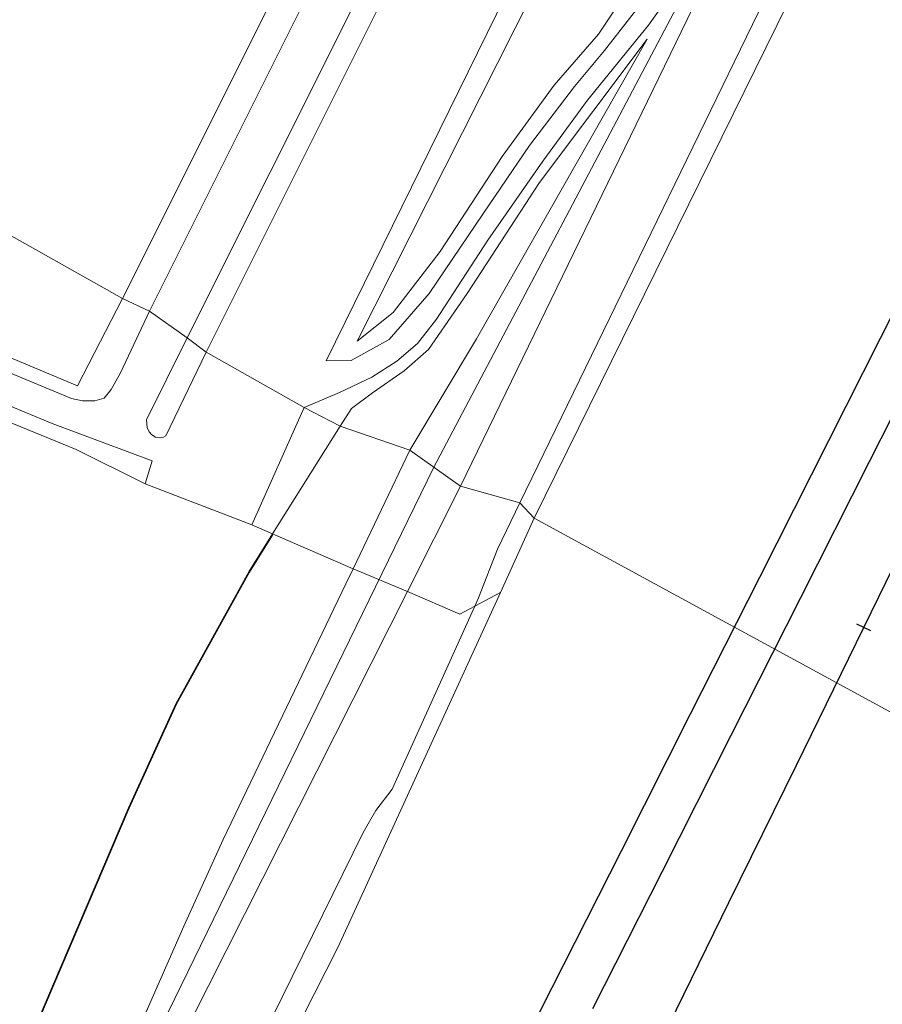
# Model space of a CAD drawing. Extents: x 176032 to 190000, y 318229 to 352878.
# Tile 140 of 184: x 177660 to 177717, y 322002 to 322066. Entities that reach past the tile are written whole.
import ezdxf

# ---------------------------------------------------------------- set-up
doc = ezdxf.new("R2010")
doc.units = 0
for name, color, linetype, lineweight in [('af-bs-doorgang', 253, 'Continuous', 18), ('af-bs-rasterhekwerk', 253, 'hekwerk', 18), ('alm-masterstring', 1, 'Continuous', 30), ('bp-b5-boom', 253, 'Continuous', 18), ('bp-b5-grasland', 253, 'Continuous', 18), ('dwm-hulplijn', 3, 'Continuous', 30), ('gw-bs-kruinlijn', 253, 'Continuous', 18), ('gw-bs-teenlijn', 253, 'Continuous', 18), ('og-b5-bekleding', 253, 'Continuous', 18), ('og-b5-grond_ingericht', 253, 'Continuous', 18), ('og-b5-water', 253, 'Continuous', 18), ('og-bs-terreinafscheiding', 7, 'Continuous', 18), ('SPI DWP', 8, 'Continuous', 30), ('to-xx-view', 1, 'Continuous', 25), ('vh-b5-verh_soort', 253, 'Continuous', 18), ('wh-bs-waterlijn', 253, 'Continuous', 18)]:
    doc.layers.add(name, color=color, linetype=linetype, lineweight=lineweight)
doc.layers.add('viewports', color=7, linetype='Continuous')
doc.linetypes.add('FENCELINE1', pattern='A,6.35,-2.54,[133,ltypeshp.shx,S=2.54,R=0,X=-2.54,Y=0],-2.54,25.4', length=36.83)
doc.linetypes.add('hekwerk', pattern='A,7,-1.5,[1,RTW.shx,S=0.75,R=0,X=0,Y=0],-1.5', length=10)

# ---------------------------------------------------------------- blocks, each defined once
blk = doc.blocks.new('x-ref dtb totaal grijs')
at = {"layer": 'af-bs-doorgang'}
blk.add_polyline3d([(177668.65, 322036.118, 44.549), (177675.61, 322033.45, 44.749)], dxfattribs=at)
at = {"layer": 'af-bs-rasterhekwerk'}
for points in [[(177667.179, 322048.211, 44.244), (177693.395, 322100.645, 44.489), (177707.697, 322129.372, 44.555), (177710.647, 322135.459, 44.611), (177713.045, 322142.634, 44.611), (177715.509, 322151.649, 44.472)], [(177469.695, 322124.321, 43.8), (177542.763, 322093.526, 43.787), (177664.248, 322042.52, 44.24), (177667.179, 322048.211, 44.244)], [(177668.65, 322036.118, 44.549), (177664.148, 322038.367, 44.738), (177649.328, 322044.438, 44.425)], [(177691.841, 322029.035, 43.866), (177690.171, 322028.139, 44.431), (177689.206, 322027.62, 45.023), (177685.774, 322029.107, 47.413), (177682.24, 322030.584, 47.497), (177676.975, 322032.86, 45.055), (177675.61, 322033.45, 44.749)]]:
    blk.add_polyline3d(points, dxfattribs=at)
at = {"layer": 'bp-b5-boom'}
for points in [[(177848.537, 322384.124, 44.376), (177853.782, 322381.141, 47.164), (177833.069, 322338.462, 47.147), (177811.531, 322294.763, 47.142), (177789.338, 322249.027, 47.199), (177765.535, 322200.619, 47.247), (177741.162, 322151.013, 47.29), (177722.73, 322113.316, 47.351), (177703.442, 322073.85, 47.264), (177700.571, 322068.972, 47.225), (177698.241, 322065.465, 47.042), (177695.348, 322062.136, 46.733), (177691.952, 322057.488, 46.284), (177687.919, 322051.297, 45.609), (177684.84, 322047.298, 45.104), (177682.5, 322045.435, 44.668), (177712.276, 322104.455, 44.781), (177738.767, 322156.823, 44.86), (177772.365, 322224.856, 44.773), (177791.341, 322265.279, 44.524), (177808.977, 322301.965, 44.446), (177828.7, 322342.417, 44.376)], [(177685.931, 322038.331, 47.497), (177681.377, 322039.888, 44.796), (177682.118, 322041.039, 44.842), (177683.506, 322042.055, 44.995), (177685.569, 322043.496, 45.147), (177687.159, 322044.893, 45.439), (177689.669, 322048.545, 45.687), (177694.393, 322055.797, 46.376), (177701.413, 322065.139, 47.264), (177690.279, 322045.593, 47.329)], [(177676.975, 322032.86, 45.055), (177681.377, 322039.888, 44.796), (177685.931, 322038.331, 47.497), (177682.24, 322030.584, 47.497)], [(177597.719, 321872.089, 44.64), (177597.681, 321872.122, 44.64), (177601.475, 321876.724, 44.579), (177606.305, 321883.516, 44.583), (177611.075, 321894.869, 44.47), (177627.747, 321929.894, 44.479), (177639.198, 321953.672, 44.637), (177650.361, 321976.851, 44.792), (177661.483, 322000.676, 44.788), (177667.578, 322014.979, 44.792), (177670.65, 322021.758, 44.801), (177675.417, 322030.373, 44.796), (177676.975, 322032.86, 45.055), (177676.977, 322032.769, 45.048), (177675.46, 322030.348, 44.796), (177670.695, 322021.736, 44.801), (177667.624, 322014.959, 44.792), (177661.529, 322000.656, 44.788), (177650.406, 321976.83, 44.792), (177639.243, 321953.65, 44.637), (177627.792, 321929.872, 44.479), (177611.121, 321894.849, 44.47), (177606.349, 321883.492, 44.583), (177601.515, 321876.694, 44.579)]]:
    blk.add_polyline3d(points, close=True, dxfattribs=at)
for points in [[(177650.406, 321976.83, 44.792), (177661.529, 322000.656, 44.788), (177667.624, 322014.959, 44.792), (177670.695, 322021.736, 44.801), (177675.46, 322030.348, 44.796), (177676.977, 322032.769, 45.048), (177676.975, 322032.86, 45.055), (177682.24, 322030.584, 47.497), (177681.766, 322029.589, 47.497), (177673.745, 322012.904, 47.297), (177671.19, 322007.242, 47.297), (177665.72, 321994.82, 47.297), (177658.773, 321981.927, 47.123)], [(177658.773, 321981.927, 47.123), (177665.72, 321994.82, 47.297), (177671.19, 322007.242, 47.297), (177673.745, 322012.904, 47.297), (177681.766, 322029.589, 47.497), (177682.24, 322030.584, 47.497), (177685.774, 322029.107, 47.413), (177669.23, 321996.292, 47.275), (177657.475, 321971.159, 47.006)], [(177657.475, 321971.159, 47.006), (177669.23, 321996.292, 47.275), (177685.774, 322029.107, 47.413), (177689.206, 322027.62, 45.023), (177690.171, 322028.139, 44.431), (177684.775, 322016.193, 44.431), (177683.724, 322014.808, 44.562), (177682.894, 322013.366, 44.553), (177675.624, 321998.593, 44.557), (177665.284, 321977.364, 44.557), (177649.591, 321945.503, 44.609)]]:
    blk.add_polyline3d(points, dxfattribs=at)
at = {"layer": 'bp-b5-grasland'}
for points in [[(177772.365, 322224.856, 44.773), (177738.767, 322156.823, 44.86), (177712.276, 322104.455, 44.781), (177682.5, 322045.435, 44.668), (177684.84, 322047.298, 45.104), (177687.919, 322051.297, 45.609), (177691.952, 322057.488, 46.284), (177695.348, 322062.136, 46.733), (177698.241, 322065.465, 47.042), (177700.571, 322068.972, 47.225), (177703.442, 322073.85, 47.264), (177722.73, 322113.316, 47.351), (177741.162, 322151.013, 47.29), (177765.535, 322200.619, 47.247)], [(177765.928, 322198.169, 47.216), (177748.268, 322162.046, 47.316), (177729.929, 322124.711, 47.347), (177711.682, 322087.518, 47.377), (177704.646, 322073.163, 47.338), (177702.593, 322069.694, 47.356), (177700.805, 322067.191, 47.303), (177698.643, 322064.41, 47.046), (177696.683, 322062.05, 46.798), (177693.751, 322058.197, 46.45), (177690.741, 322053.794, 45.975), (177687.198, 322048.545, 45.465), (177684.587, 322045.553, 45.104), (177682.095, 322044.178, 44.773), (177680.478, 322044.159, 44.577), (177692.827, 322069.326, 44.598), (177712.066, 322108.247, 44.72), (177734.07, 322152.436, 44.699), (177752.919, 322191.988, 44.764), (177765.403, 322219.415, 45.034)], [(177711.441, 322081.672, 47.373), (177689.238, 322035.978, 47.441), (177685.931, 322038.331, 47.497), (177690.279, 322045.593, 47.329), (177701.413, 322065.139, 47.264), (177694.393, 322055.797, 46.376), (177689.669, 322048.545, 45.687), (177687.159, 322044.893, 45.439), (177685.569, 322043.496, 45.147), (177683.506, 322042.055, 44.995), (177682.118, 322041.039, 44.842), (177681.377, 322039.888, 44.796), (177679.033, 322041.109, 44.722), (177681.353, 322042.086, 44.672), (177683.453, 322043.095, 44.873), (177685.08, 322044.129, 45.078), (177686.426, 322045.276, 45.23), (177687.683, 322046.881, 45.395), (177691.023, 322052.027, 45.875), (177694.611, 322057.174, 46.345), (177697.525, 322061.175, 46.781), (177700.542, 322064.879, 47.173), (177701.515, 322066.066, 47.238), (177702.599, 322067.585, 47.329)], [(177542.763, 322093.526, 43.787), (177664.248, 322042.52, 44.24), (177667.179, 322048.211, 44.244), (177668.931, 322047.391, 44.535), (177667.038, 322043.367, 44.5), (177666.442, 322042.274, 44.517), (177665.972, 322041.713, 44.517), (177665.365, 322041.547, 44.523), (177664.571, 322041.537, 44.541), (177663.854, 322041.687, 44.541), (177656.19, 322044.879, 44.434)], [(177641.781, 322048.698, 44.317), (177662.59, 322040.051, 44.471), (177669.106, 322037.614, 44.601), (177668.65, 322036.118, 44.549), (177664.148, 322038.367, 44.738), (177649.328, 322044.438, 44.425)]]:
    blk.add_polyline3d(points, dxfattribs=at)
for points in [[(177693.107, 322034.886, 44.553), (177689.238, 322035.978, 47.441), (177711.441, 322081.672, 47.373), (177748.688, 322157.788, 47.347), (177786.923, 322235.711, 47.238), (177821.517, 322306.031, 47.173), (177857.9, 322380.285, 47.186), (177861.365, 322377.895, 44.413), (177854.808, 322364.881, 44.43), (177826.936, 322308.02, 44.43), (177793.123, 322238.805, 44.435), (177761.337, 322173.57, 44.387), (177717.309, 322084.771, 44.331), (177716.473, 322082.953, 44.411)], [(177668.931, 322047.391, 44.535), (177667.179, 322048.211, 44.244), (177693.395, 322100.645, 44.489), (177707.697, 322129.372, 44.555), (177710.647, 322135.459, 44.611), (177713.045, 322142.634, 44.611), (177715.509, 322151.649, 44.472), (177716.667, 322151.712, 44.498), (177715.06, 322145.298, 44.481), (177712.677, 322136.541, 44.485), (177710.963, 322131.636, 44.507), (177707.975, 322125.285, 44.503), (177694.029, 322097.576, 44.485)], [(177693.418, 322086.304, 44.52), (177672.647, 322044.725, 44.492), (177671.402, 322045.646, 44.414), (177709.363, 322121.452, 44.568), (177712.085, 322126.87, 44.564), (177713.538, 322130.039, 44.533), (177714.86, 322133.694, 44.533), (177716.467, 322139.069, 44.546), (177719.325, 322150.174, 44.564), (177724.155, 322146.842, 44.625)], [(177669.845, 322039.163, 44.475), (177669.602, 322039.125, 44.475), (177669.334, 322039.172, 44.475), (177669.093, 322039.323, 44.475), (177668.914, 322039.528, 44.475), (177668.789, 322039.81, 44.475), (177668.737, 322040.293, 44.475), (177671.402, 322045.646, 44.414), (177672.647, 322044.725, 44.492), (177669.997, 322039.262, 44.475)], [(177676.975, 322032.86, 45.055), (177675.61, 322033.45, 44.749), (177679.033, 322041.109, 44.722), (177681.377, 322039.888, 44.796)], [(177685.774, 322029.107, 47.413), (177682.24, 322030.584, 47.497), (177685.931, 322038.331, 47.497), (177689.238, 322035.978, 47.441)], [(177685.774, 322029.107, 47.413), (177689.238, 322035.978, 47.441), (177693.107, 322034.886, 44.553), (177691.653, 322031.864, 44.544), (177690.417, 322028.684, 44.431), (177690.171, 322028.139, 44.431), (177689.206, 322027.62, 45.023)]]:
    blk.add_polyline3d(points, close=True, dxfattribs=at)
at = {"layer": 'gw-bs-kruinlijn'}
for points in [[(177682.5, 322045.435, 44.668), (177684.84, 322047.298, 45.104), (177687.919, 322051.297, 45.609), (177691.952, 322057.488, 46.284), (177695.348, 322062.136, 46.733), (177698.241, 322065.465, 47.042), (177700.571, 322068.972, 47.225), (177703.442, 322073.85, 47.264), (177722.73, 322113.316, 47.351), (177741.162, 322151.013, 47.29), (177765.535, 322200.619, 47.247), (177789.338, 322249.027, 47.199), (177811.531, 322294.763, 47.142), (177833.069, 322338.462, 47.147), (177853.782, 322381.141, 47.164)], [(177857.9, 322380.285, 47.186), (177821.517, 322306.031, 47.173), (177786.923, 322235.711, 47.238), (177748.688, 322157.788, 47.347), (177711.441, 322081.672, 47.373), (177689.238, 322035.978, 47.441)], [(177687.492, 322037.22, 47.458), (177703.965, 322068.423, 47.299)], [(177685.931, 322038.331, 47.497), (177690.279, 322045.593, 47.329), (177701.413, 322065.139, 47.264)], [(177682.24, 322030.584, 47.497), (177685.931, 322038.331, 47.497)], [(177687.492, 322037.22, 47.458), (177668.901, 321999.045, 47.358), (177647.324, 321955.12, 47.141), (177640.619, 321940.324, 47.136), (177618.453, 321894.804, 47.154), (177612.622, 321883.511, 47.014), (177610.35, 321879.528, 46.814), (177608.001, 321876.089, 46.614), (177605.144, 321872.181, 46.488), (177599.141, 321865.682, 46.179), (177595.304, 321862.665, 45.914), (177593.955, 321861.65, 45.727), (177592.669, 321860.694, 45.288)], [(177689.238, 322035.978, 47.441), (177685.774, 322029.107, 47.413)], [(177643.455, 321951.269, 47.128), (177646.242, 321956.782, 47.128), (177651.124, 321967.053, 47.115), (177658.773, 321981.927, 47.123), (177665.72, 321994.82, 47.297), (177671.19, 322007.242, 47.297), (177673.745, 322012.904, 47.297), (177681.766, 322029.589, 47.497), (177682.24, 322030.584, 47.497)], [(177657.475, 321971.159, 47.006), (177669.23, 321996.292, 47.275), (177685.774, 322029.107, 47.413)]]:
    blk.add_polyline3d(points, dxfattribs=at)
at = {"layer": 'gw-bs-teenlijn'}
for points in [[(177848.537, 322384.124, 44.376), (177828.7, 322342.417, 44.376), (177808.977, 322301.965, 44.446), (177791.341, 322265.279, 44.524), (177772.365, 322224.856, 44.773), (177738.767, 322156.823, 44.86), (177712.276, 322104.455, 44.781), (177682.5, 322045.435, 44.668)], [(177681.377, 322039.888, 44.796), (177682.118, 322041.039, 44.842), (177683.506, 322042.055, 44.995), (177685.569, 322043.496, 45.147), (177687.159, 322044.893, 45.439), (177689.669, 322048.545, 45.687), (177694.393, 322055.797, 46.376), (177701.413, 322065.139, 47.264)], [(177681.377, 322039.888, 44.796), (177676.975, 322032.86, 45.055)], [(177590.071, 321863.588, 45.183), (177590.282, 321863.75, 45.171), (177597.719, 321872.089, 44.64), (177601.515, 321876.694, 44.579), (177606.349, 321883.492, 44.583), (177611.121, 321894.849, 44.47), (177627.792, 321929.872, 44.479), (177639.243, 321953.65, 44.637), (177650.406, 321976.83, 44.792), (177661.529, 322000.656, 44.788), (177667.624, 322014.959, 44.792), (177670.695, 322021.736, 44.801), (177675.46, 322030.348, 44.796), (177676.977, 322032.769, 45.048), (177676.975, 322032.86, 45.055)]]:
    blk.add_polyline3d(points, dxfattribs=at)
at = {"layer": 'og-b5-bekleding'}
for points in [[(177862.828, 322377.374, 43.893), (177830.359, 322310.363, 43.884), (177789.248, 322226.262, 43.884), (177758.871, 322163.603, 43.871), (177728.659, 322104.176, 43.884), (177694.055, 322033.874, 43.866), (177693.107, 322034.886, 44.553), (177716.473, 322082.953, 44.411), (177738.108, 322125.624, 44.481), (177763.076, 322175.801, 44.472), (177794.289, 322239.519, 44.476), (177832.406, 322317.448, 44.402), (177861.876, 322377.678, 44.287)], [(177691.841, 322029.035, 43.866), (177690.171, 322028.139, 44.431), (177690.417, 322028.684, 44.431), (177691.653, 322031.864, 44.544), (177693.107, 322034.886, 44.553), (177694.055, 322033.874, 43.866)]]:
    blk.add_polyline3d(points, close=True, dxfattribs=at)
blk.add_polyline3d([(177649.591, 321945.503, 44.609), (177665.284, 321977.364, 44.557), (177675.624, 321998.593, 44.557), (177682.894, 322013.366, 44.553), (177683.724, 322014.808, 44.562), (177684.775, 322016.193, 44.431), (177690.171, 322028.139, 44.431), (177691.841, 322029.035, 43.866), (177681.257, 322005.901, 43.866), (177667.263, 321978.312, 43.883), (177648.157, 321939.024, 43.892)], dxfattribs=at)
at = {"layer": 'og-b5-grond_ingericht'}
for points in [[(177740.757, 322222.691, 44.289), (177726.079, 322188.302, 44.424), (177723.689, 322182.414, 44.503), (177722.057, 322176.759, 44.498), (177717.43, 322158.405, 44.607), (177716.649, 322155.657, 44.552), (177715.509, 322151.649, 44.472), (177713.045, 322142.634, 44.611), (177710.647, 322135.459, 44.611), (177707.697, 322129.372, 44.555), (177693.395, 322100.645, 44.489), (177667.179, 322048.211, 44.244), (177478.154, 322154.687, 43.961), (177379.025, 322209.664, 43.434)], [(177649.328, 322044.438, 44.425), (177664.148, 322038.367, 44.738), (177668.65, 322036.118, 44.549), (177675.61, 322033.45, 44.749), (177676.975, 322032.86, 45.055), (177675.417, 322030.373, 44.796), (177670.65, 322021.758, 44.801), (177667.578, 322014.979, 44.792), (177661.483, 322000.676, 44.788), (177650.361, 321976.851, 44.792)]]:
    blk.add_polyline3d(points, dxfattribs=at)
blk.add_polyline3d([(177667.179, 322048.211, 44.244), (177664.248, 322042.52, 44.24), (177542.763, 322093.526, 43.787), (177469.695, 322124.321, 43.8), (177458.099, 322083.409, 43.635), (177450.551, 322056.293, 43.596), (177449.078, 322058.413, 43.711), (177428.259, 322065.683, 43.865), (177401.385, 322074.442, 43.859), (177376.552, 322083.067, 43.883), (177358.719, 322088.625, 43.883), (177379.025, 322209.664, 43.434), (177478.154, 322154.687, 43.961)], close=True, dxfattribs=at)
at = {"layer": 'og-b5-water'}
for points in [[(177884.51, 322099.421, 44.05), (177839.664, 322121.722, 44.05), (177831.959, 322125.105, 44.05), (177829.628, 322125.95, 44.05), (177826.881, 322125.933, 44.05), (177821.458, 322125.565, 44.05), (177822.175, 322127.112, 44.05), (177811.943, 322132.086, 44.05), (177776.155, 322059.13, 44.05), (177749.179, 322003.883, 44), (177694.055, 322033.874, 43.866), (177728.659, 322104.176, 43.884), (177758.871, 322163.603, 43.871), (177789.248, 322226.262, 43.884)], [(177648.157, 321939.024, 43.892), (177667.263, 321978.312, 43.883), (177681.257, 322005.901, 43.866), (177691.841, 322029.035, 43.866), (177694.055, 322033.874, 43.866), (177749.179, 322003.883, 44), (177722.278, 321949.804, 44), (177700.803, 321905.63, 44), (177684.343, 321872.138, 44), (177673.159, 321849.408, 44), (177635.355, 321772.463, 44)]]:
    blk.add_polyline3d(points, dxfattribs=at)
at = {"layer": 'og-bs-terreinafscheiding'}
for points in [[(177765.403, 322219.415, 45.034), (177752.919, 322191.988, 44.764), (177734.07, 322152.436, 44.699), (177712.066, 322108.247, 44.72), (177692.827, 322069.326, 44.598), (177680.478, 322044.159, 44.577), (177682.095, 322044.178, 44.773), (177684.587, 322045.553, 45.104), (177687.198, 322048.545, 45.465), (177690.741, 322053.794, 45.975), (177693.751, 322058.197, 46.45), (177696.683, 322062.05, 46.798), (177698.643, 322064.41, 47.046), (177700.805, 322067.191, 47.303), (177702.593, 322069.694, 47.356), (177704.646, 322073.163, 47.338), (177711.682, 322087.518, 47.377), (177729.929, 322124.711, 47.347), (177748.268, 322162.046, 47.316), (177765.928, 322198.169, 47.216)], [(177856.447, 322379.878, 47.16), (177827.906, 322321.747, 47.19), (177803.756, 322272.144, 47.238), (177776.73, 322217.243, 47.255), (177749.242, 322161.168, 47.308), (177724.723, 322111.298, 47.334), (177706.617, 322074.148, 47.369), (177705.013, 322071.014, 47.338), (177703.685, 322068.993, 47.325), (177702.599, 322067.585, 47.329), (177701.515, 322066.066, 47.238), (177700.542, 322064.879, 47.173), (177697.525, 322061.175, 46.781), (177694.611, 322057.174, 46.345), (177691.023, 322052.027, 45.875), (177687.683, 322046.881, 45.395), (177686.426, 322045.276, 45.23), (177685.08, 322044.129, 45.078), (177683.453, 322043.095, 44.873), (177681.353, 322042.086, 44.672), (177679.033, 322041.109, 44.722)], [(177668.931, 322047.391, 44.535), (177694.029, 322097.576, 44.485), (177707.975, 322125.285, 44.503), (177710.963, 322131.636, 44.507), (177712.677, 322136.541, 44.485), (177715.06, 322145.298, 44.481), (177716.667, 322151.712, 44.498)], [(177672.647, 322044.725, 44.492), (177693.418, 322086.304, 44.52), (177724.155, 322146.842, 44.625), (177719.325, 322150.174, 44.564), (177716.467, 322139.069, 44.546), (177714.86, 322133.694, 44.533), (177713.538, 322130.039, 44.533), (177712.085, 322126.87, 44.564), (177709.363, 322121.452, 44.568), (177671.402, 322045.646, 44.414)], [(177656.19, 322044.879, 44.434), (177663.854, 322041.687, 44.541), (177664.571, 322041.537, 44.541), (177665.365, 322041.547, 44.523), (177665.972, 322041.713, 44.517), (177666.442, 322042.274, 44.517), (177667.038, 322043.367, 44.5), (177668.931, 322047.391, 44.535)], [(177669.106, 322037.614, 44.601), (177662.59, 322040.051, 44.471), (177641.781, 322048.698, 44.317)], [(177693.107, 322034.886, 44.553), (177716.473, 322082.953, 44.411)], [(177671.402, 322045.646, 44.414), (177668.737, 322040.293, 44.475), (177668.789, 322039.81, 44.475), (177668.914, 322039.528, 44.475), (177669.093, 322039.323, 44.475), (177669.334, 322039.172, 44.475), (177669.602, 322039.125, 44.475), (177669.845, 322039.163, 44.475), (177669.997, 322039.262, 44.475), (177672.647, 322044.725, 44.492)], [(177675.61, 322033.45, 44.749), (177679.033, 322041.109, 44.722)], [(177669.106, 322037.614, 44.601), (177668.65, 322036.118, 44.549)], [(177690.171, 322028.139, 44.431), (177690.417, 322028.684, 44.431), (177691.653, 322031.864, 44.544), (177693.107, 322034.886, 44.553)], [(177676.975, 322032.86, 45.055), (177675.417, 322030.373, 44.796), (177670.65, 322021.758, 44.801), (177667.578, 322014.979, 44.792), (177661.483, 322000.676, 44.788), (177650.361, 321976.851, 44.792), (177639.198, 321953.672, 44.637)], [(177649.591, 321945.503, 44.609), (177665.284, 321977.364, 44.557), (177675.624, 321998.593, 44.557), (177682.894, 322013.366, 44.553), (177683.724, 322014.808, 44.562), (177684.775, 322016.193, 44.431), (177690.171, 322028.139, 44.431)]]:
    blk.add_polyline3d(points, dxfattribs=at)
at = {"layer": 'vh-b5-verh_soort'}
for points in [[(177713.538, 322130.039, 44.533), (177712.085, 322126.87, 44.564), (177709.363, 322121.452, 44.568), (177671.402, 322045.646, 44.414), (177668.931, 322047.391, 44.535), (177694.029, 322097.576, 44.485), (177707.975, 322125.285, 44.503), (177710.963, 322131.636, 44.507)], [(177765.403, 322219.415, 45.034), (177752.919, 322191.988, 44.764), (177734.07, 322152.436, 44.699), (177712.066, 322108.247, 44.72), (177692.827, 322069.326, 44.598), (177680.478, 322044.159, 44.577), (177682.095, 322044.178, 44.773), (177684.587, 322045.553, 45.104), (177687.198, 322048.545, 45.465), (177690.741, 322053.794, 45.975), (177693.751, 322058.197, 46.45), (177696.683, 322062.05, 46.798), (177698.643, 322064.41, 47.046), (177700.805, 322067.191, 47.303), (177702.593, 322069.694, 47.356), (177704.646, 322073.163, 47.338), (177711.682, 322087.518, 47.377), (177729.929, 322124.711, 47.347), (177748.268, 322162.046, 47.316), (177765.928, 322198.169, 47.216)], [(177749.242, 322161.168, 47.308), (177724.723, 322111.298, 47.334), (177706.617, 322074.148, 47.369), (177705.013, 322071.014, 47.338), (177703.685, 322068.993, 47.325), (177702.599, 322067.585, 47.329), (177701.515, 322066.066, 47.238), (177700.542, 322064.879, 47.173), (177697.525, 322061.175, 46.781), (177694.611, 322057.174, 46.345), (177691.023, 322052.027, 45.875), (177687.683, 322046.881, 45.395), (177686.426, 322045.276, 45.23), (177685.08, 322044.129, 45.078), (177683.453, 322043.095, 44.873), (177681.353, 322042.086, 44.672), (177679.033, 322041.109, 44.722), (177672.647, 322044.725, 44.492), (177693.418, 322086.304, 44.52), (177724.155, 322146.842, 44.625)], [(177656.19, 322044.879, 44.434), (177663.854, 322041.687, 44.541), (177664.571, 322041.537, 44.541), (177665.365, 322041.547, 44.523), (177665.972, 322041.713, 44.517), (177666.442, 322042.274, 44.517), (177667.038, 322043.367, 44.5), (177668.931, 322047.391, 44.535), (177671.402, 322045.646, 44.414), (177668.737, 322040.293, 44.475), (177668.789, 322039.81, 44.475), (177668.914, 322039.528, 44.475), (177669.093, 322039.323, 44.475), (177669.334, 322039.172, 44.475), (177669.602, 322039.125, 44.475), (177669.845, 322039.163, 44.475), (177669.997, 322039.262, 44.475), (177672.647, 322044.725, 44.492), (177679.033, 322041.109, 44.722), (177675.61, 322033.45, 44.749), (177668.65, 322036.118, 44.549), (177669.106, 322037.614, 44.601), (177662.59, 322040.051, 44.471), (177641.781, 322048.698, 44.317)]]:
    blk.add_polyline3d(points, dxfattribs=at)
at = {"layer": 'wh-bs-waterlijn'}
for points in [[(177694.055, 322033.874, 43.866), (177728.659, 322104.176, 43.884), (177758.871, 322163.603, 43.871), (177789.248, 322226.262, 43.884), (177830.359, 322310.363, 43.884), (177862.828, 322377.374, 43.893)], [(177648.157, 321939.024, 43.892), (177667.263, 321978.312, 43.883), (177681.257, 322005.901, 43.866), (177691.841, 322029.035, 43.866), (177694.055, 322033.874, 43.866)]]:
    blk.add_polyline3d(points, dxfattribs=at)
blk = doc.blocks.new('x-ref as juka')
at = {"layer": 'alm-masterstring'}
blk.add_line((177716.013, 322026.524), (177715.116, 322026.964), dxfattribs=at)
at = {"layer": 'alm-masterstring', "flags": 128}
blk.add_lwpolyline([(177702.351, 321999.811), (177706.756, 322008.789), (177711.16, 322017.766), (177715.564, 322026.744), (177719.969, 322035.722), (177724.373, 322044.7), (177728.777, 322053.678), (177733.182, 322062.656), (177737.586, 322071.634), (177741.99, 322080.611), (177746.395, 322089.589), (177750.799, 322098.567), (177755.203, 322107.545), (177759.608, 322116.523), (177764.012, 322125.501), (177768.416, 322134.479), (177772.821, 322143.456), (177777.225, 322152.434), (177781.629, 322161.412), (177786.034, 322170.39), (177790.438, 322179.368), (177794.842, 322188.346), (177799.247, 322197.324)], dxfattribs=at)
blk = doc.blocks.new('x-ref ontwerp')
at = {"layer": 'dwm-hulplijn', "flags": 128}
blk.add_lwpolyline([(177697.886, 322001.88), (177702.399, 322010.804), (177706.911, 322019.728), (177711.424, 322028.652), (177715.936, 322037.576), (177720.449, 322046.5), (177724.961, 322055.424), (177729.474, 322064.348), (177733.986, 322073.271), (177734.423, 322074.135), (177738.434, 322082.4), (177742.706, 322091.474), (177746.965, 322100.522), (177751.224, 322109.569), (177755.483, 322118.617), (177759.742, 322127.664), (177764.002, 322136.712), (177768.261, 322145.76), (177772.52, 322154.807), (177776.779, 322163.855), (177781.038, 322172.902), (177785.298, 322181.95), (177789.557, 322190.998), (177793.816, 322200.045)], dxfattribs=at)
blk.add_lwpolyline([(177697.886, 322001.88), (177702.399, 322010.804), (177706.911, 322019.728), (177711.424, 322028.652), (177715.936, 322037.576), (177720.449, 322046.5), (177724.961, 322055.424), (177729.474, 322064.348), (177733.986, 322073.271), (177734.423, 322074.135), (177738.434, 322082.4), (177742.706, 322091.474), (177746.965, 322100.522), (177751.224, 322109.569), (177755.483, 322118.617), (177759.742, 322127.664), (177764.002, 322136.712), (177768.261, 322145.76), (177772.52, 322154.807), (177776.779, 322163.855), (177781.038, 322172.902), (177785.298, 322181.95), (177789.557, 322190.998), (177793.816, 322200.045)], dxfattribs=at)
blk = doc.blocks.new('x-ref grenzen')
at = {"layer": 'SPI DWP', "color": 40, "linetype": 'FENCELINE1', "ltscale": 0.4, "flags": 128}
blk.add_lwpolyline([(180673, 328439, 0.084847), (180629.412, 328238.722), (180620.699, 328210.47), (180406.551, 327470.036), (180403.773, 327460.43), (180400.995, 327450.824), (180398.216, 327441.217), (180395.438, 327431.611), (180392.66, 327422.005), (180389.881, 327412.399), (180387.103, 327402.792), (180384.325, 327393.186), (180381.547, 327383.58), (180378.768, 327373.973), (180375.99, 327364.367), (180373.212, 327354.761), (180370.433, 327345.154), (180367.655, 327335.548), (180364.877, 327325.942), (180362.098, 327316.336), (180359.32, 327306.729), (180356.542, 327297.123), (180353.763, 327287.517), (180350.985, 327277.91), (180348.207, 327268.304), (180345.428, 327258.698), (180342.65, 327249.092), (180339.872, 327239.485), (180337.093, 327229.879), (180334.315, 327220.273), (180331.537, 327210.666), (180328.758, 327201.06), (180325.98, 327191.454), (180323.202, 327181.847), (180320.423, 327172.241), (180317.645, 327162.635), (180314.867, 327153.029), (180312.088, 327143.422), (180309.31, 327133.816), (180306.532, 327124.21), (180303.753, 327114.603), (180300.975, 327104.997), (180298.197, 327095.391), (180295.418, 327085.785), (180292.64, 327076.178), (180289.862, 327066.572), (180287.083, 327056.966), (180284.305, 327047.359), (180281.527, 327037.753), (180278.748, 327028.147), (180275.97, 327018.54), (180273.192, 327008.934), (180270.413, 326999.328), (180267.635, 326989.722), (180264.857, 326980.115), (180262.078, 326970.509), (180259.3, 326960.903), (180256.522, 326951.296), (180253.744, 326941.69), (180250.965, 326932.084), (180248.187, 326922.478), (180245.409, 326912.871), (180242.63, 326903.265), (180239.852, 326893.659), (180237.074, 326884.052), (180234.295, 326874.446), (180231.517, 326864.84), (180228.739, 326855.233), (180225.96, 326845.627), (180223.182, 326836.021), (180220.404, 326826.415), (180217.625, 326816.808), (180214.847, 326807.202), (180212.069, 326797.596), (180209.29, 326787.989), (180206.512, 326778.383), (180203.734, 326768.777), (180200.955, 326759.17), (180198.177, 326749.564), (180195.399, 326739.958), (180192.62, 326730.352), (180189.842, 326720.745), (180187.064, 326711.139), (180184.285, 326701.533), (180181.507, 326691.926), (180178.729, 326682.32), (180176.885, 326675.947), (180175.956, 326672.742), (180173.151, 326663.194), (180170.301, 326653.668), (180167.403, 326644.158), (180164.458, 326634.661), (180161.466, 326625.18), (180158.426, 326615.713), (180155.339, 326606.262), (180152.205, 326596.827), (180149.023, 326587.407), (180145.795, 326578.003), (180142.519, 326568.616), (180139.197, 326559.245), (180135.828, 326549.891), (180132.412, 326540.553), (180128.949, 326531.233), (180125.44, 326521.931), (180121.884, 326512.646), (180118.282, 326503.379), (180114.634, 326494.13), (180110.939, 326484.899), (180107.199, 326475.687), (180103.412, 326466.494), (180099.58, 326457.32), (180095.701, 326448.165), (180091.777, 326439.03), (180087.808, 326429.914), (180083.792, 326420.818), (180079.732, 326411.743), (180075.626, 326402.688), (180071.475, 326393.653), (180067.278, 326384.64), (180063.037, 326375.647), (180058.751, 326366.676), (180054.42, 326357.727), (180050.044, 326348.799), (180045.624, 326339.893), (180041.159, 326331.009), (180036.65, 326322.148), (180032.096, 326313.31), (180027.499, 326304.494), (180022.857, 326295.702), (180018.172, 326286.932), (180013.442, 326278.187), (180008.669, 326269.465), (180003.853, 326260.767), (179998.993, 326252.093), (179994.09, 326243.444), (179989.143, 326234.819), (179984.154, 326226.219), (179979.121, 326217.644), (179974.046, 326209.094), (179968.928, 326200.57), (179963.768, 326192.072), (179958.565, 326183.599), (179953.32, 326175.153), (179948.032, 326166.733), (179942.703, 326158.34), (179937.327, 326149.965), (179935.47, 326147.094), (179931.907, 326141.596), (179926.469, 326133.203), (179921.032, 326124.811), (179915.594, 326116.419), (179910.156, 326108.027), (179904.718, 326099.634), (179899.28, 326091.242), (179893.842, 326082.85), (179888.405, 326074.458), (179882.967, 326066.065), (179877.529, 326057.673), (179872.091, 326049.281), (179866.653, 326040.889), (179861.215, 326032.496), (179855.778, 326024.104), (179850.34, 326015.712), (179844.902, 326007.32), (179839.464, 325998.927), (179834.026, 325990.535), (179828.588, 325982.143), (179823.151, 325973.75), (179817.713, 325965.358), (179812.275, 325956.966), (179806.837, 325948.574), (179801.399, 325940.181), (179795.961, 325931.789), (179790.523, 325923.397), (179785.086, 325915.005), (179779.648, 325906.612), (179774.21, 325898.22), (179768.772, 325889.828), (179763.334, 325881.436), (179757.896, 325873.043), (179752.459, 325864.651), (179747.021, 325856.259), (179741.583, 325847.867), (179736.145, 325839.474), (179730.707, 325831.082), (179725.269, 325822.69), (179719.832, 325814.298), (179714.394, 325805.905), (179708.956, 325797.513), (179703.518, 325789.121), (179698.08, 325780.729), (179692.642, 325772.336), (179687.205, 325763.944), (179681.767, 325755.552), (179676.329, 325747.16), (179670.891, 325738.767), (179665.453, 325730.375), (179660.015, 325721.983), (179654.578, 325713.591), (179649.14, 325705.198), (179643.702, 325696.806), (179638.264, 325688.414), (179632.826, 325680.022), (179627.388, 325671.629), (179621.951, 325663.237), (179616.513, 325654.845), (179611.075, 325646.453), (179605.637, 325638.06), (179600.199, 325629.668), (179594.761, 325621.276), (179589.324, 325612.884), (179583.886, 325604.491), (179578.448, 325596.099), (179573.01, 325587.707), (179567.572, 325579.315), (179562.134, 325570.922), (179556.696, 325562.53), (179551.259, 325554.138), (179545.821, 325545.746), (179540.383, 325537.353), (179534.945, 325528.961), (179529.507, 325520.569), (179524.069, 325512.177), (179518.632, 325503.784), (179513.194, 325495.392), (179507.756, 325487), (179502.318, 325478.608), (179496.88, 325470.215), (179491.442, 325461.823), (179486.005, 325453.431), (179480.567, 325445.039), (179475.129, 325436.646), (179469.691, 325428.254), (179464.253, 325419.862), (179458.815, 325411.47), (179453.378, 325403.077), (179447.94, 325394.685), (179442.502, 325386.293), (179437.064, 325377.9), (179431.626, 325369.508), (179426.188, 325361.116), (179420.751, 325352.724), (179415.313, 325344.331), (179409.875, 325335.939), (179404.437, 325327.547), (179398.999, 325319.155), (179393.561, 325310.762), (179388.124, 325302.37), (179382.686, 325293.978), (179377.248, 325285.586), (179371.81, 325277.193), (179366.372, 325268.801), (179360.934, 325260.409), (179355.496, 325252.017), (179353.472, 325248.893), (179350.059, 325243.624), (179344.621, 325235.232), (179339.183, 325226.84), (179333.745, 325218.448), (179328.279, 325210.012), (179323.255, 325203.073), (179315.985, 325192.877), (179311.155, 325185.422), (179305.717, 325177.03), (179300.279, 325168.638), (179294.841, 325160.246), (179289.403, 325151.853), (179283.965, 325143.461), (179278.528, 325135.069), (179273.09, 325126.677), (179267.652, 325118.284), (179262.214, 325109.892), (179256.776, 325101.5), (179251.338, 325093.108), (179245.9, 325084.715), (179240.463, 325076.323), (179235.025, 325067.931), (179229.587, 325059.539), (179224.149, 325051.146), (179218.711, 325042.754), (179213.273, 325034.362), (179207.836, 325025.97), (179202.398, 325017.577), (179196.96, 325009.185), (179191.522, 325000.793), (179186.084, 324992.401), (179180.646, 324984.008), (179175.209, 324975.616), (179169.771, 324967.224), (179164.333, 324958.832), (179158.895, 324950.439), (179153.457, 324942.047), (179148.019, 324933.655), (179142.582, 324925.263), (179137.144, 324916.87), (179131.706, 324908.478), (179129.489, 324905.056), (179126.252, 324900.045), (179120.83, 324891.575), (179115.447, 324883.074), (179110.106, 324874.546), (179104.808, 324865.991), (179099.553, 324857.409), (179094.341, 324848.802), (179089.172, 324840.169), (179084.046, 324831.509), (179078.964, 324822.825), (179073.925, 324814.115), (179068.93, 324805.38), (179063.978, 324796.62), (179059.071, 324787.835), (179054.207, 324779.026), (179049.388, 324770.193), (179044.612, 324761.336), (179039.881, 324752.455), (179035.195, 324743.55), (179030.553, 324734.623), (179025.956, 324725.672), (179021.403, 324716.698), (179016.896, 324707.701), (179012.439, 324698.694), (179011.642, 324697.071), (179008.023, 324689.695), (179003.619, 324680.717), (178999.215, 324671.739), (178994.81, 324662.761), (178990.406, 324653.784), (178986.002, 324644.806), (178981.597, 324635.828), (178977.193, 324626.85), (178972.789, 324617.872), (178968.384, 324608.894), (178963.98, 324599.916), (178959.576, 324590.939), (178955.171, 324581.961), (178950.767, 324572.983), (178946.363, 324564.005), (178941.958, 324555.027), (178937.554, 324546.049), (178933.15, 324537.071), (178928.745, 324528.094), (178924.341, 324519.116), (178919.937, 324510.138), (178915.532, 324501.16), (178911.128, 324492.182), (178906.724, 324483.204), (178902.319, 324474.226), (178897.915, 324465.249), (178893.592, 324456.437), (178890.048, 324446.941), (178885.6, 324437.875), (178881.195, 324428.897), (178876.791, 324419.919), (178872.387, 324410.941), (178867.982, 324401.963), (178863.578, 324392.985), (178859.174, 324384.007), (178854.769, 324375.03), (178850.365, 324366.052), (178845.961, 324357.074), (178841.557, 324348.096), (178837.152, 324339.118), (178832.748, 324330.14), (178828.344, 324321.162), (178823.939, 324312.185), (178819.535, 324303.207), (178815.131, 324294.229), (178810.726, 324285.251), (178806.322, 324276.273), (178801.918, 324267.295), (178797.513, 324258.317), (178793.109, 324249.34), (178788.705, 324240.362), (178784.3, 324231.384), (178779.896, 324222.406), (178775.492, 324213.428), (178771.087, 324204.45), (178766.683, 324195.473), (178762.279, 324186.495), (178757.874, 324177.517), (178753.47, 324168.539), (178749.066, 324159.561), (178744.661, 324150.583), (178740.257, 324141.605), (178735.853, 324132.628), (178731.448, 324123.65), (178727.044, 324114.672), (178722.64, 324105.694), (178718.235, 324096.716), (178713.831, 324087.738), (178709.427, 324078.76), (178705.022, 324069.783), (178700.618, 324060.805), (178696.214, 324051.827), (178691.809, 324042.849), (178687.405, 324033.871), (178683.001, 324024.893), (178678.596, 324015.915), (178674.193, 324006.939), (178664.068, 323986.358), (178661.79, 323981.715), (178657.386, 323972.737), (178652.981, 323963.759), (178648.577, 323954.781), (178644.173, 323945.803), (178639.768, 323936.825), (178635.364, 323927.848), (178630.96, 323918.87), (178626.555, 323909.892), (178622.151, 323900.914), (178617.747, 323891.936), (178613.343, 323882.958), (178608.938, 323873.98), (178604.534, 323865.003), (178600.13, 323856.025), (178595.725, 323847.047), (178591.321, 323838.069), (178586.917, 323829.091), (178582.512, 323820.113), (178578.108, 323811.135), (178573.704, 323802.158), (178569.299, 323793.18), (178564.895, 323784.202), (178560.491, 323775.224), (178556.086, 323766.246), (178551.682, 323757.268), (178547.278, 323748.29), (178542.873, 323739.313), (178538.469, 323730.335), (178534.065, 323721.357), (178529.66, 323712.379), (178525.256, 323703.401), (178520.852, 323694.423), (178516.447, 323685.445), (178512.043, 323676.468), (178507.639, 323667.49), (178503.234, 323658.512), (178498.83, 323649.534), (178494.426, 323640.556), (178490.021, 323631.578), (178485.617, 323622.6), (178481.213, 323613.623), (178476.808, 323604.645), (178472.404, 323595.667), (178468, 323586.689), (178463.595, 323577.711), (178459.191, 323568.733), (178454.787, 323559.755), (178450.382, 323550.778), (178445.978, 323541.8), (178441.574, 323532.822), (178437.169, 323523.844), (178432.765, 323514.866), (178428.361, 323505.888), (178423.956, 323496.91), (178419.552, 323487.933), (178415.148, 323478.955), (178410.743, 323469.977), (178406.339, 323460.999), (178401.935, 323452.021), (178397.53, 323443.043), (178393.126, 323434.065), (178388.722, 323425.088), (178384.317, 323416.11), (178379.913, 323407.132), (178375.509, 323398.154), (178371.104, 323389.176), (178366.7, 323380.198), (178362.296, 323371.22), (178357.891, 323362.243), (178353.487, 323353.265), (178349.083, 323344.287), (178344.679, 323335.309), (178340.274, 323326.331), (178335.87, 323317.353), (178331.466, 323308.375), (178327.061, 323299.398), (178322.657, 323290.42), (178318.253, 323281.442), (178313.848, 323272.464), (178309.444, 323263.486), (178305.04, 323254.508), (178300.635, 323245.531), (178296.231, 323236.553), (178291.827, 323227.575), (178287.422, 323218.597), (178283.018, 323209.619), (178278.614, 323200.641), (178274.209, 323191.663), (178269.805, 323182.686), (178265.401, 323173.708), (178260.996, 323164.73), (178256.592, 323155.752), (178252.188, 323146.774), (178247.783, 323137.796), (178243.379, 323128.818), (178238.975, 323119.841), (178234.57, 323110.863), (178233.822, 323109.336), (178225.382, 323090.941), (178220.995, 323081.998), (178216.591, 323073.02), (178212.187, 323064.042), (178207.782, 323055.065), (178203.378, 323046.087), (178198.974, 323037.109), (178194.569, 323028.131), (178190.165, 323019.153), (178185.761, 323010.175), (178181.356, 323001.197), (178176.952, 322992.22), (178172.548, 322983.242), (178168.143, 322974.264), (178163.739, 322965.286), (178159.335, 322956.308), (178154.93, 322947.33), (178150.526, 322938.352), (178146.122, 322929.375), (178141.717, 322920.397), (178137.313, 322911.419), (178132.909, 322902.441), (178128.504, 322893.463), (178124.1, 322884.485), (178119.696, 322875.507), (178115.291, 322866.53), (178110.887, 322857.552), (178106.483, 322848.574), (178102.078, 322839.596), (178097.674, 322830.618), (178093.27, 322821.64), (178088.865, 322812.662), (178084.461, 322803.685), (178080.057, 322794.707), (178075.652, 322785.729), (178071.248, 322776.751), (178066.844, 322767.773), (178062.439, 322758.795), (178058.035, 322749.818), (178053.631, 322740.84), (178049.226, 322731.862), (178044.822, 322722.884), (178040.418, 322713.906), (178036.013, 322704.928), (178031.609, 322695.95), (178027.205, 322686.973), (178022.8, 322677.995), (178018.396, 322669.017), (178013.992, 322660.039), (178009.587, 322651.061), (178005.183, 322642.083), (178000.779, 322633.105), (177996.374, 322624.128), (177991.97, 322615.15), (177987.566, 322606.172), (177983.161, 322597.194), (177978.757, 322588.216), (177974.353, 322579.238), (177969.948, 322570.26), (177965.544, 322561.283), (177961.14, 322552.305), (177956.735, 322543.327), (177952.331, 322534.349), (177947.927, 322525.371), (177943.523, 322516.393), (177939.118, 322507.415), (177934.714, 322498.438), (177930.31, 322489.46), (177925.905, 322480.482), (177921.501, 322471.504), (177917.097, 322462.526), (177912.692, 322453.548), (177908.288, 322444.57), (177903.884, 322435.593), (177899.479, 322426.615), (177895.075, 322417.637), (177890.671, 322408.659), (177886.266, 322399.681), (177881.862, 322390.703), (177877.458, 322381.725), (177873.053, 322372.748), (177868.649, 322363.77), (177864.245, 322354.792), (177859.84, 322345.814), (177855.436, 322336.836), (177851.032, 322327.858), (177846.627, 322318.88), (177842.223, 322309.903), (177842.056, 322309.563), (177816.657, 322255.609), (177812.398, 322246.561), (177808.139, 322237.513), (177803.879, 322228.466), (177799.62, 322219.418), (177795.361, 322210.371), (177791.102, 322201.323), (177786.843, 322192.275), (177782.583, 322183.228), (177778.324, 322174.18), (177774.065, 322165.133), (177769.806, 322156.085), (177765.547, 322147.037), (177761.287, 322137.99), (177757.028, 322128.942), (177752.769, 322119.894), (177748.51, 322110.847), (177744.251, 322101.799), (177739.991, 322092.752), (177735.727, 322083.693), (177731.735, 322075.467), (177731.309, 322074.625), (177726.797, 322065.701), (177722.284, 322056.777), (177717.772, 322047.853), (177713.259, 322038.929), (177708.747, 322030.005), (177704.234, 322021.081), (177699.722, 322012.157), (177695.209, 322003.233), (177690.697, 321994.31), (177686.184, 321985.386), (177681.672, 321976.462), (177677.159, 321967.538), (177672.647, 321958.614), (177668.134, 321949.69), (177663.622, 321940.766), (177659.109, 321931.842), (177654.597, 321922.918), (177650.084, 321913.994), (177645.572, 321905.07), (177641.059, 321896.146), (177636.547, 321887.222), (177632.034, 321878.298), (177627.522, 321869.374), (177623.009, 321860.45), (177618.849, 321852.222), (177524.441, 321660.994), (177521.156, 321654.299), (177516.752, 321645.321), (177512.347, 321636.343), (177507.943, 321627.365), (177503.539, 321618.387), (177499.134, 321609.41), (177494.73, 321600.432), (177490.326, 321591.454), (177485.921, 321582.476), (177481.517, 321573.498), (177477.113, 321564.52), (177472.708, 321555.542), (177468.304, 321546.565), (177463.9, 321537.587), (177459.495, 321528.609), (177455.091, 321519.631), (177450.687, 321510.653), (177446.282, 321501.675), (177441.878, 321492.697), (177437.474, 321483.72), (177433.069, 321474.742), (177428.665, 321465.764), (177424.261, 321456.786), (177419.856, 321447.808), (177415.452, 321438.83), (177411.048, 321429.852), (177406.643, 321420.875), (177402.239, 321411.897), (177397.835, 321402.919), (177393.43, 321393.941), (177389.026, 321384.963), (177384.622, 321375.985), (177380.217, 321367.007), (177375.813, 321358.03), (177371.409, 321349.052), (177367.004, 321340.074), (177362.6, 321331.096), (177358.196, 321322.118), (177353.791, 321313.14), (177349.387, 321304.162), (177344.983, 321295.185), (177340.578, 321286.207), (177336.174, 321277.229), (177331.77, 321268.251), (177327.365, 321259.273), (177322.961, 321250.295), (177318.557, 321241.318), (177314.153, 321232.34), (177309.748, 321223.362), (177305.344, 321214.384), (177300.94, 321205.406), (177296.535, 321196.428), (177292.131, 321187.45), (177287.727, 321178.473), (177283.322, 321169.495), (177278.918, 321160.517), (177274.514, 321151.539), (177270.109, 321142.561), (177265.705, 321133.583), (177261.301, 321124.605), (177256.896, 321115.628), (177252.492, 321106.65), (177248.088, 321097.672), (177243.683, 321088.694), (177239.279, 321079.716), (177234.875, 321070.738), (177230.47, 321061.76), (177226.066, 321052.783), (177224.13, 321048.837), (177221.652, 321043.756), (177219.461, 321039.212), (177217.289, 321034.659), (177215.137, 321030.098), (177213.003, 321025.528), (177210.888, 321020.949), (177208.792, 321016.361), (177206.716, 321011.765), (177204.659, 321007.16), (177202.62, 321002.546), (177200.602, 320997.924), (177198.602, 320993.294), (177196.622, 320988.655), (177194.661, 320984.008), (177192.719, 320979.353), (177190.797, 320974.69), (177188.894, 320970.019), (177187.011, 320965.34), (177185.147, 320960.653), (177183.303, 320955.958), (177181.479, 320951.256), (177179.674, 320946.546), (177177.888, 320941.829), (177176.123, 320937.105), (177174.377, 320932.373), (177172.65, 320927.634), (177170.944, 320922.887), (177169.257, 320918.134), (177167.59, 320913.374), (177165.943, 320908.606), (177164.316, 320903.832), (177162.709, 320899.052), (177161.121, 320894.264), (177159.554, 320889.47), (177158.007, 320884.669), (177156.479, 320879.863), (177154.972, 320875.049), (177153.485, 320870.23), (177152.018, 320865.404), (177150.571, 320860.572), (177149.144, 320855.735), (177147.737, 320850.891), (177146.351, 320846.042), (177144.984, 320841.187), (177143.638, 320836.326), (177142.313, 320831.459), (177141.007, 320826.587), (177139.722, 320821.71), (177138.457, 320816.828), (177137.212, 320811.94), (177135.988, 320807.047), (177134.785, 320802.149), (177133.601, 320797.246), (177132.438, 320792.338), (177131.296, 320787.425), (177130.174, 320782.508), (177129.073, 320777.586), (177122.584, 320748.012), (177154.481, 320741.806), (177159.368, 320767.128), (177160.741, 320774.021), (177162.155, 320780.906), (177163.61, 320787.783), (177165.106, 320794.651), (177166.644, 320801.509), (177168.222, 320808.359), (177169.841, 320815.198), (177171.501, 320822.029), (177173.201, 320828.849), (177174.943, 320835.658), (177176.725, 320842.457), (177178.547, 320849.246), (177180.41, 320856.023), (177182.314, 320862.789), (177184.258, 320869.544), (177186.242, 320876.287), (177188.266, 320883.018), (177190.331, 320889.737), (177192.435, 320896.443), (177194.58, 320903.137), (177196.765, 320909.818), (177198.989, 320916.485), (177201.253, 320923.139), (177203.559, 320929.784), (177203.782, 320930.421), (177207.265, 320936.431), (177210.844, 320942.726), (177214.371, 320949.052), (177217.844, 320955.407), (177221.263, 320961.79), (177224.63, 320968.202), (177227.942, 320974.642), (177231.2, 320981.11), (177234.405, 320987.604), (177237.554, 320994.125), (177240.649, 321000.672), (177243.69, 321007.245), (177246.675, 321013.843), (177249.604, 321020.466), (177252.479, 321027.113), (177255.261, 321033.699), (177420.755, 321373.955), (177558.269, 321654.182), (177874.164, 322325.061), (177875.187, 322327.147), (177879.592, 322336.124), (177883.996, 322345.102), (177888.4, 322354.08), (177892.805, 322363.058), (177897.209, 322372.036), (177901.613, 322381.014), (177906.018, 322389.992), (177910.422, 322398.969), (177914.826, 322407.947), (177919.231, 322416.925), (177923.635, 322425.903), (177928.039, 322434.881), (177932.443, 322443.859), (177936.848, 322452.837), (177941.252, 322461.814), (177945.656, 322470.792), (177950.061, 322479.77), (177954.465, 322488.748), (177958.869, 322497.726), (177963.274, 322506.704), (177967.678, 322515.682), (177972.082, 322524.659), (177976.487, 322533.637), (177980.891, 322542.615), (177985.295, 322551.593), (177989.7, 322560.571), (177994.104, 322569.549), (177998.508, 322578.527), (178002.913, 322587.504), (178007.317, 322596.482), (178011.721, 322605.46), (178016.126, 322614.438), (178020.53, 322623.416), (178024.934, 322632.394), (178029.339, 322641.372), (178033.743, 322650.349), (178038.147, 322659.327), (178042.552, 322668.305), (178046.956, 322677.283), (178051.36, 322686.261), (178055.765, 322695.239), (178060.169, 322704.217), (178064.573, 322713.194), (178068.978, 322722.172), (178073.382, 322731.15), (178077.786, 322740.128), (178082.191, 322749.106), (178086.595, 322758.084), (178090.999, 322767.062), (178095.404, 322776.039), (178099.808, 322785.017), (178104.212, 322793.995), (178108.617, 322802.973), (178113.021, 322811.951), (178117.425, 322820.929), (178121.83, 322829.907), (178126.234, 322838.884), (178130.638, 322847.862), (178135.043, 322856.84), (178139.447, 322865.818), (178143.851, 322874.796), (178148.256, 322883.774), (178152.66, 322892.752), (178157.064, 322901.729), (178161.469, 322910.707), (178165.873, 322919.685), (178170.277, 322928.663), (178174.682, 322937.641), (178179.086, 322946.619), (178183.49, 322955.597), (178187.895, 322964.574), (178192.299, 322973.552), (178196.703, 322982.53), (178201.107, 322991.508), (178205.512, 323000.486), (178209.916, 323009.464), (178214.32, 323018.442), (178218.725, 323027.419), (178223.129, 323036.397), (178227.533, 323045.375), (178231.938, 323054.353), (178236.342, 323063.331), (178240.746, 323072.309), (178245.151, 323081.287), (178249.555, 323090.264), (178253.959, 323099.242), (178258.364, 323108.22), (178262.768, 323117.198), (178267.172, 323126.176), (178271.577, 323135.154), (178275.981, 323144.131), (178280.385, 323153.109), (178284.79, 323162.087), (178289.194, 323171.065), (178293.598, 323180.043), (178298.003, 323189.021), (178302.407, 323197.999), (178306.811, 323206.976), (178311.216, 323215.954), (178315.62, 323224.932), (178320.024, 323233.91), (178324.429, 323242.888), (178328.833, 323251.866), (178333.237, 323260.844), (178337.642, 323269.821), (178342.046, 323278.799), (178346.45, 323287.777), (178350.855, 323296.755), (178355.259, 323305.733), (178359.663, 323314.711), (178364.068, 323323.689), (178368.472, 323332.666), (178372.876, 323341.644), (178377.281, 323350.622), (178381.685, 323359.6), (178386.089, 323368.578), (178390.494, 323377.556), (178394.898, 323386.534), (178399.302, 323395.511), (178403.707, 323404.489), (178408.111, 323413.467), (178412.515, 323422.445), (178416.92, 323431.423), (178421.324, 323440.401), (178425.728, 323449.379), (178430.133, 323458.356), (178434.537, 323467.334), (178438.941, 323476.312), (178443.346, 323485.29), (178447.75, 323494.268), (178452.154, 323503.246), (178456.559, 323512.224), (178460.963, 323521.201), (178465.367, 323530.179), (178469.771, 323539.157), (178474.176, 323548.135), (178478.58, 323557.113), (178482.984, 323566.091), (178487.389, 323575.069), (178491.793, 323584.046), (178496.197, 323593.024), (178500.602, 323602.002), (178505.006, 323610.98), (178509.41, 323619.958), (178513.815, 323628.936), (178518.219, 323637.914), (178522.623, 323646.891), (178527.028, 323655.869), (178531.432, 323664.847), (178535.836, 323673.825), (178540.241, 323682.803), (178544.645, 323691.781), (178549.049, 323700.759), (178553.454, 323709.736), (178557.858, 323718.714), (178562.262, 323727.692), (178566.667, 323736.67), (178571.071, 323745.648), (178575.475, 323754.626), (178579.88, 323763.604), (178584.284, 323772.581), (178588.688, 323781.559), (178593.093, 323790.537), (178597.497, 323799.515), (178601.901, 323808.493), (178606.306, 323817.471), (178610.71, 323826.449), (178615.114, 323835.426), (178619.519, 323844.404), (178623.923, 323853.382), (178628.327, 323862.36), (178632.732, 323871.338), (178637.136, 323880.316), (178641.54, 323889.294), (178645.945, 323898.271), (178650.349, 323907.249), (178654.753, 323916.227), (178659.158, 323925.205), (178663.562, 323934.183), (178667.966, 323943.161), (178672.371, 323952.139), (178676.775, 323961.116), (178681.179, 323970.094), (178685.584, 323979.072), (178689.988, 323988.05), (178694.392, 323997.028), (178698.797, 324006.006), (178703.201, 324014.984), (178707.605, 324023.961), (178712.01, 324032.939), (178716.414, 324041.917), (178720.818, 324050.895), (178725.223, 324059.873), (178729.627, 324068.851), (178733.969, 324077.701), (178738.765, 324086.4), (179033.186, 324686.496), (179038.493, 324697.231), (179043.862, 324707.93), (179049.295, 324718.596), (179054.793, 324729.23), (179060.354, 324739.83), (179065.979, 324750.396), (179071.667, 324760.929), (179077.419, 324771.427), (179083.234, 324781.89), (179089.112, 324792.318), (179095.052, 324802.71), (179101.055, 324813.067), (179107.121, 324823.387), (179113.248, 324833.67), (179119.437, 324843.916), (179125.687, 324854.125), (179131.999, 324864.296), (179138.372, 324874.429), (179144.807, 324884.525), (179149.637, 324892.016), (179224.242, 325007.154), (179257.218, 325056.208), (179955.613, 326134.045), (179955.689, 326134.162), (179955.773, 326134.293), (179960.422, 326141.635), (179965.034, 326148.989), (179969.616, 326156.362), (179974.168, 326163.754), (179978.688, 326171.165), (179983.177, 326178.595), (179987.635, 326186.043), (179992.063, 326193.51), (179996.458, 326200.996), (180000.823, 326208.5), (180005.156, 326216.022), (180009.458, 326223.562), (180013.728, 326231.12), (180017.966, 326238.696), (180022.173, 326246.289), (180026.344, 326253.891), (180029.743, 326260.055), (180033.125, 326266.238), (180036.485, 326272.433), (180039.824, 326278.639), (180043.14, 326284.857), (180046.435, 326291.087), (180049.708, 326297.328), (180052.959, 326303.581), (180056.189, 326309.845), (180059.396, 326316.12), (180062.581, 326322.407), (180065.744, 326328.705), (180068.885, 326335.013), (180072.004, 326341.333), (180075.101, 326347.663), (180078.176, 326354.005), (180081.228, 326360.357), (180084.258, 326366.72), (180087.266, 326373.093), (180090.252, 326379.477), (180093.215, 326385.871), (180096.156, 326392.276), (180099.074, 326398.69), (180101.97, 326405.115), (180104.843, 326411.551), (180107.693, 326417.996), (180110.521, 326424.451), (180113.327, 326430.916), (180116.11, 326437.391), (180118.87, 326443.875), (180121.607, 326450.369), (180124.321, 326456.873), (180127.013, 326463.386), (180129.682, 326469.908), (180132.328, 326476.44), (180134.951, 326482.981), (180137.551, 326489.532), (180140.129, 326496.091), (180142.683, 326502.659), (180145.214, 326509.236), (180147.722, 326515.822), (180150.207, 326522.417), (180152.669, 326529.02), (180155.108, 326535.632), (180157.524, 326542.253), (180159.916, 326548.882), (180162.285, 326555.519), (180164.631, 326562.165), (180166.954, 326568.818), (180169.253, 326575.48), (180171.529, 326582.15), (180173.781, 326588.828), (180176.01, 326595.513), (180178.216, 326602.207), (180180.398, 326608.908), (180182.557, 326615.616), (180184.692, 326622.333), (180186.804, 326629.056), (180188.892, 326635.787), (180190.956, 326642.525), (180192.997, 326649.271), (180195.014, 326656.023), (180197.008, 326662.783), (180198.977, 326669.547), (180644.145, 328208.752), (180667.179, 328283.441), (180724, 328380)], format="xyb", dxfattribs=at)

msp = doc.modelspace()

# ---------------------------------------------------------------- block references
at = {"layer": 'to-xx-view'}
for name in ['x-ref grenzen', 'x-ref ontwerp']:
    msp.add_blockref(name, (0, 0), dxfattribs=at)
at = {"layer": 'viewports'}
for name in ['x-ref dtb totaal grijs', 'x-ref as juka']:
    msp.add_blockref(name, (0, 0), dxfattribs=at)

doc.saveas('drawing.dxf')
